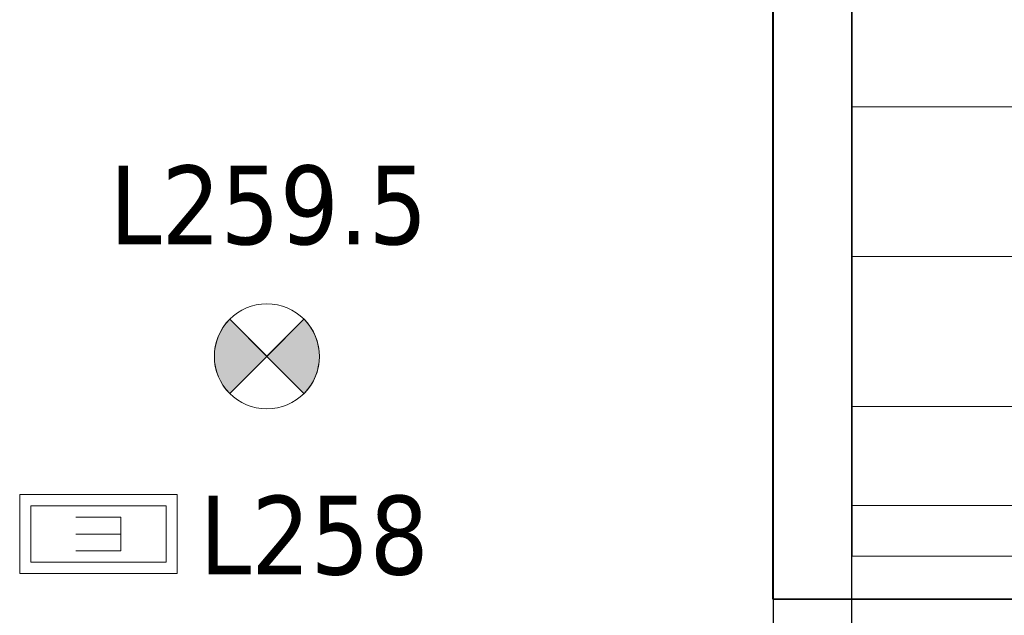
# Model space of a CAD drawing. Header units: metres. Extents: x 397.7 to 427.5, y 12.7 to 28.4.
# Tile 115 of 145: x 409.2 to 411.1, y 26 to 27.1. Entities that reach past the tile are written whole.
import ezdxf

# ---------------------------------------------------------------- set-up
doc = ezdxf.new("R2010")
doc.units = ezdxf.units.M
doc.layers.add('01_SUELOS', color=7, linetype='Continuous', lineweight=25, true_color=0x007f00)
for name, color, linetype, lineweight in [('A-DETL-GENF-OTLN', 7, 'Continuous', 18), ('A-WALL-____-MCUT', 7, 'Continuous', 25), ('A-WALL-____-OTLN', 7, 'Continuous', 25), ('E-LITE-____-IDEN', 7, 'Continuous', 30), ('E-LITE-EQPM-IDEN', 7, 'Continuous', 30), ('S-STRS-____-OTLN', 7, 'Continuous', 18)]:
    doc.layers.add(name, color=color, linetype=linetype, lineweight=lineweight)
doc.styles.add('Tahoma_4', font='tahoma.ttf', dxfattribs={"height": 0.15})

# ---------------------------------------------------------------- blocks, each defined once
blk = doc.blocks.new('Family - LONDR55-XX_ZZ-ARQ-CAA-M3D-Londres55-152793-05_ENLLUMENAT_P2')
at = {"layer": '01_SUELOS', "color": 9, "true_color": 0xaad4aa}
for p, q in [((12.3798, 12.8707), (12.3798, 14.9476)), ((12.3798, 14.9476), (12.3798, 12.8707)), ((17.4837, 12.8715), (12.3798, 12.8707)), ((12.3798, 12.8707), (17.4837, 12.8715))]:
    blk.add_line(p, q, dxfattribs=at)
blk = doc.blocks.new('Family - Evans P2-152956-05_ENLLUMENAT_P2')
at = {"layer": 'A-WALL-____-MCUT', "color": 253, "true_color": 0xaaaaaa}
for p, q in [((2.3388, 0.15), (0, 0.15)), ((0, 0), (2.3388, 0))]:
    blk.add_line(p, q, dxfattribs=at)
at = {"layer": 'A-WALL-____-OTLN', "color": 253, "true_color": 0xaaaaaa}
for p, q in [((2.3388, 0.15), (0, 0.15)), ((0, 0), (2.3388, 0))]:
    blk.add_line(p, q, dxfattribs=at)
at = {"layer": 'A-WALL-____-OTLN', "color": 253, "lineweight": 18, "true_color": 0xaaaaaa}
blk.add_line((0, 0), (2.3388, 0), dxfattribs=at)
blk = doc.blocks.new('Family - Escala P1-155071-05_ENLLUMENAT_P2')
at = {"layer": 'S-STRS-____-OTLN', "color": 253, "true_color": 0xaaaaaa}
for p, q in [((0, 2.0879), (0, 0.9379)), ((0, 0.9379), (0, 2.0879)), ((0, 2.0879), (0, 0.9379)), ((0, 0.9379), (0, 2.0879)), ((1.1998, 0.9379), (0, 0.9379)), ((0, 0.9379), (1.1998, 0.9379)), ((0, 0.9379), (0, 0.6529)), ((0, 0.6529), (0, 0.9379)), ((0, 0.9379), (1.1998, 0.9379)), ((1.1998, 0.9379), (0, 0.9379)), ((0, 0.9379), (1.1998, 0.9379)), ((1.1998, 0.9379), (0, 0.9379)), ((0, 0.9379), (0, 0.6529)), ((0, 0.9379), (0, 0.9378)), ((0, 0.9378), (0, 0.9379)), ((0, 0.9379), (1.1998, 0.9379)), ((0, 0.9379), (0, 0.6529)), ((0, 0.9379), (1.1998, 0.9379)), ((0, 0.9379), (1.1998, 0.9379)), ((0, 0.9379), (1.1998, 0.9379)), ((0, 0.9378), (0, 0.1794)), ((0, 0.9378), (1.1998, 0.9378)), ((1.1998, 0.9378), (0, 0.9378)), ((0, 0.9378), (0, 0.1794)), ((0, 0.6529), (1.1998, 0.6529)), ((1.1998, 0.6529), (0, 0.6529)), ((1.1998, 0.6529), (0, 0.6529)), ((0, 0.6529), (1.1998, 0.6529)), ((0, 0.6529), (0, 0.3679)), ((0, 0.3679), (0, 0.6529)), ((0, 0.3679), (0, 0.6529)), ((0, 0.6529), (0, 0.3679)), ((0, 0.6529), (1.1998, 0.6529)), ((0, 0.6529), (1.1998, 0.6529)), ((0, 0.6529), (1.1998, 0.6529)), ((0, 0.6529), (1.1998, 0.6529)), ((0, 0.3679), (1.1998, 0.3679)), ((1.1998, 0.3679), (0, 0.3679)), ((1.1998, 0.3679), (0, 0.3679)), ((0, 0.3679), (1.1998, 0.3679)), ((0, 0.3679), (0, 0.0829)), ((0, 0.0829), (0, 0.3679)), ((0, 0.3679), (0, 0.0829)), ((0, 0.3679), (1.1998, 0.3679)), ((0, 0.0829), (0, 0.3679)), ((0, 0.3679), (1.1998, 0.3679)), ((0, 0.3679), (1.1998, 0.3679)), ((0, 0.3679), (1.1998, 0.3679)), ((0, 0.1794), (0, 0.0829)), ((1.1998, 0.1794), (0, 0.1794)), ((1.1998, 0.1794), (0, 0.1794)), ((0, 0.1794), (0, 0.0829)), ((0, 0.0829), (1.1998, 0.0829)), ((1.1998, 0.0829), (0, 0.0829)), ((0, 0.0829), (1.1998, 0.0829)), ((1.1998, 0.0829), (0, 0.0829)), ((0, 0.0829), (1.1998, 0.0829)), ((0, 0.0829), (1.1998, 0.0829))]:
    blk.add_line(p, q, dxfattribs=at)
blk = doc.blocks.new('LONDR55-XX_ZZ-ARQ-CAA-M3D-Londres55_ifc-1-05_ENLLUMENAT_P2')
at = {"layer": '01_SUELOS', "color": 253, "lineweight": 18, "true_color": 0xaaaaaa}
blk.add_blockref('Family - LONDR55-XX_ZZ-ARQ-CAA-M3D-Londres55-152793-05_ENLLUMENAT_P2', (398.2971, 13.1206), dxfattribs=at)
at = {"layer": 'A-WALL-____-OTLN', "color": 253, "lineweight": 18, "true_color": 0xaaaaaa, "rotation": 90}
blk.add_blockref('Family - Evans P2-152956-05_ENLLUMENAT_P2', (410.827, 25.7295), dxfattribs=at)
at = {"layer": 'S-STRS-____-OTLN', "color": 253, "lineweight": 18, "true_color": 0xaaaaaa}
blk.add_blockref('Family - Escala P1-155071-05_ENLLUMENAT_P2', (410.8278, 25.9903), dxfattribs=at)
blk = doc.blocks.new('ZYR_06_02_02 Down Superficie - L 01-834878-05_ENLLUMENAT_P2')
at = {"layer": 'A-DETL-GENF-OTLN', "true_color": 0x00c400}
for points in [[(-0.0707, -0.0707), (0, 0), (-0.0707, 0.0707), (-0.0866, 0.05), (-0.0966, 0.0259), (-0.1, 0), (-0.0966, -0.0259), (-0.0866, -0.05)], [(0.0707, -0.0707), (0.0866, -0.05), (0.0966, -0.0259), (0.1, 0), (0.0966, 0.0259), (0.0866, 0.05), (0.0707, 0.0707), (0, 0)]]:
    blk.add_hatch(color=92, dxfattribs=at).paths.add_polyline_path(points)
at = {"layer": 'A-DETL-GENF-OTLN', "color": 92, "true_color": 0x00c400}
for p, q in [((0, 0), (-0.0707, 0.0707)), ((-0.0707, 0.0707), (0.0707, -0.0707)), ((-0.0707, -0.0707), (0.0707, 0.0707)), ((0.0707, 0.0707), (0, 0)), ((-0.0707, -0.0707), (0, 0)), ((0, 0), (0.0707, -0.0707))]:
    blk.add_line(p, q, dxfattribs=at)
blk.add_circle((0, 0), 0.1, dxfattribs=at)
for start, end in [(135, 225), (315, 45)]:
    blk.add_arc((0, 0), 0.1, start, end, dxfattribs=at)
blk = doc.blocks.new('ZYR_06_03 Emer Sostre Rect - 02 Emergencia Superficie 02-829066-05_ENLLUMENAT_P2')
at = {"layer": 'A-DETL-GENF-OTLN', "color": 6, "true_color": 0xff00ff}
for p, q in [((-0.15, 0.075), (0.15, 0.075)), ((-0.15, -0.075), (-0.15, 0.075)), ((0.15, 0.075), (0.15, -0.075)), ((-0.1286, 0.0536), (0.1286, 0.0536)), ((-0.1286, -0.0536), (-0.1286, 0.0536)), ((0.1286, 0.0536), (0.1286, -0.0536)), ((-0.0429, 0.0321), (-0.0429, -0.0321)), ((-0.0429, 0.0321), (0.0429, 0.0321)), ((-0.0429, 0), (0.0429, 0)), ((-0.0429, -0.0321), (0.0429, -0.0321)), ((0.1286, -0.0536), (-0.1286, -0.0536)), ((0.15, -0.075), (-0.15, -0.075))]:
    blk.add_line(p, q, dxfattribs=at)

msp = doc.modelspace()

# ---------------------------------------------------------------- block references
at = {"lineweight": 5}
msp.add_blockref('LONDR55-XX_ZZ-ARQ-CAA-M3D-Londres55_ifc-1-05_ENLLUMENAT_P2', (0, 0), dxfattribs=at)
at = {"layer": 'A-DETL-GENF-OTLN', "color": 92, "true_color": 0x00c400}
msp.add_blockref('ZYR_06_02_02 Down Superficie - L 01-834878-05_ENLLUMENAT_P2', (409.7134, 26.4533), dxfattribs=at)
at = {"layer": 'A-DETL-GENF-OTLN', "color": 6, "true_color": 0xff00ff, "rotation": 180}
msp.add_blockref('ZYR_06_03 Emer Sostre Rect - 02 Emergencia Superficie 02-829066-05_ENLLUMENAT_P2', (409.3928, 26.1151), dxfattribs=at)

# ---------------------------------------------------------------- texts
at = {"layer": 'E-LITE-EQPM-IDEN', "insert": (409.4142, 26.8167), "char_height": 0.15, "width": 0.721519, "attachment_point": 1, "style": 'Tahoma_4'}
msp.add_mtext('L259.5', dxfattribs=at)

# ---------------------------------------------------------------- next in the draw order: texts
at = {"layer": 'E-LITE-____-IDEN', "insert": (409.5852, 26.1881), "char_height": 0.15, "width": 0.517088, "attachment_point": 1, "style": 'Tahoma_4', "bg_fill": 3, "box_fill_scale": 1.25, "bg_fill_color": 256, "bg_fill_true_color": 13158600, "bg_fill_transparency": 0}
msp.add_mtext('L258', dxfattribs=at)

doc.saveas('drawing.dxf')
